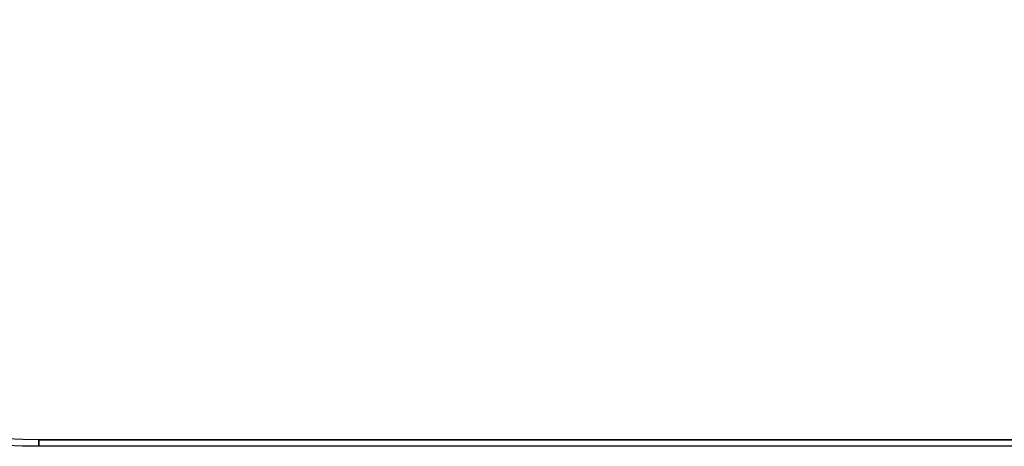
# Model space of a CAD drawing. Header units: millimetres. Extents: x -645 to 645, y -195 to 195.
# Tile 15 of 87: x -456 to -155, y -195 to -65. Entities that reach past the tile are written whole.
import ezdxf

# ---------------------------------------------------------------- set-up
doc = ezdxf.new("R2010")
doc.units = ezdxf.units.MM
doc.header["$MEASUREMENT"] = 0
doc.layers.add('Predefinito', color=7, linetype='Continuous', true_color=0x000000)

# ---------------------------------------------------------------- blocks, each defined once
blk = doc.blocks.new('062000094731')
at = {"layer": 'Predefinito'}
for p, q in [((450, 195, 2), (-450, 195, 2)), ((-450, 193, 4), (450, 193, 4)), ((450, 193), (-450, 193))]:
    blk.add_line(p, q, dxfattribs=at)
for centre, radius in [((-450, 0, 2), 195), ((-450, 0, 4), 193), ((-450, 0), 193)]:
    blk.add_arc(centre, radius, 90, 270, dxfattribs=at)
at = {"layer": 'Predefinito', "extrusion": (1, -8.49401e-27, -1.98952e-13)}
blk.add_arc((193, 2, -450), 2, 0, 90, dxfattribs=at)
at = {"layer": 'Predefinito', "extrusion": (1, -4.64481e-27, 2.27374e-13)}
blk.add_arc((193, 2, -450), 2, 270, 0, dxfattribs=at)
blk = doc.blocks.new('Assem1')
at = {"layer": 'Predefinito', "extrusion": (-5.55112e-17, 0, -1), "rotation": 180}
blk.add_blockref('062000094731', (0, 0, 600), dxfattribs=at)

msp = doc.modelspace()

# ---------------------------------------------------------------- block references
at = {"layer": 'Predefinito'}
msp.add_blockref('Assem1', (0, 0), dxfattribs=at)

doc.saveas('drawing.dxf')
